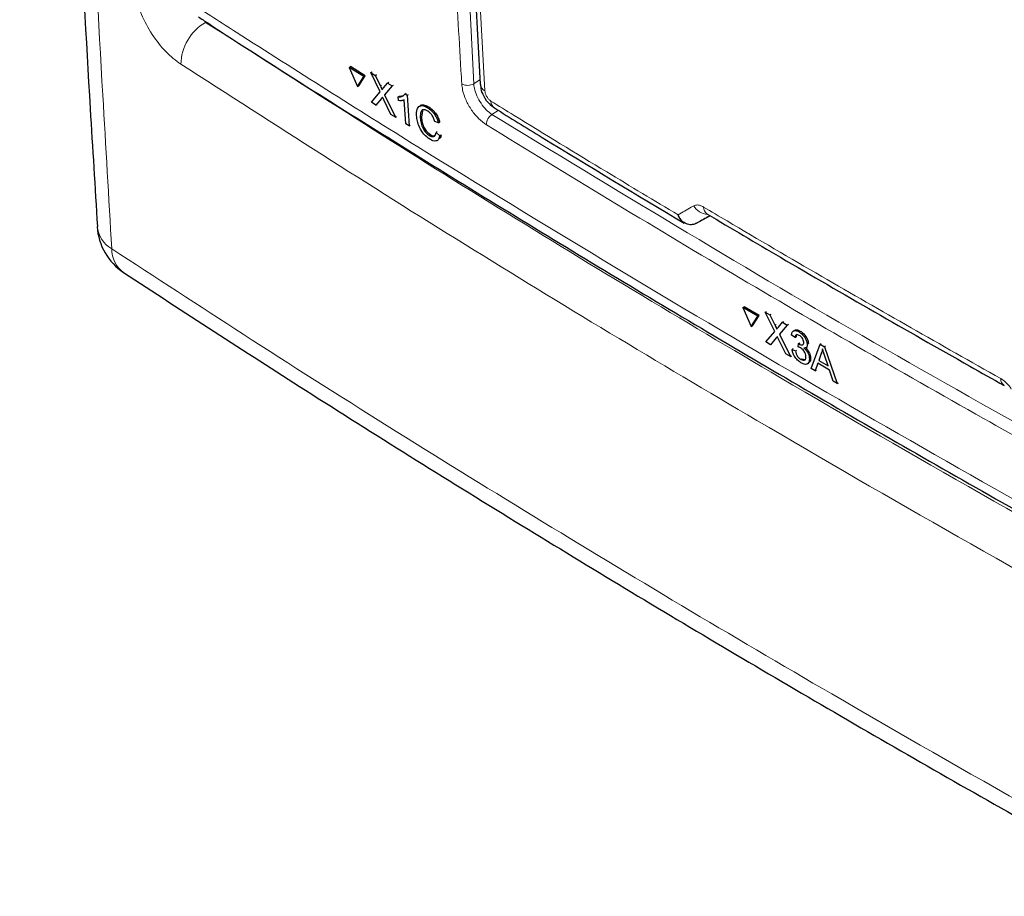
# Paper-space layout 'Blatt4' of a CAD drawing. Header units: millimetres. Extents: x 5 to 418, y 2 to 292.
# Tile 4 of 59: x 77 to 100, y 123 to 143. Entities that reach past the tile are written whole.
import ezdxf

# ---------------------------------------------------------------- set-up
doc = ezdxf.new("R2010")
doc.units = ezdxf.units.MM

psp = doc.layouts.new('Blatt4')

# ---------------------------------------------------------------- linework, layer by layer
at = {"color": 7, "linetype": 'Continuous', "lineweight": 18}
for p, q in [((87.1, 156.009), (87.817, 141.842)), ((85.604, 141.788), (85.632, 141.805)), ((87.817, 141.842), (87.966, 141.94)), ((85.63, 141.491), (85.658, 141.508)), ((88.397, 141.21), (88.249, 141.112)), ((94.963, 136.11), (94.991, 136.128)), ((94.989, 135.813), (95.017, 135.831))]:
    psp.add_line(p, q, dxfattribs=at)
at = {"color": 7, "linetype": 'Continuous', "lineweight": 25}
for p, q in [((87.219, 155.541), (87.972, 141.827)), ((84.865, 142.229), (84.895, 142.247)), ((85.21, 142.013), (84.865, 142.229)), ((84.865, 142.229), (85.059, 141.774)), ((85.24, 142.031), (84.895, 142.247)), ((85.059, 141.774), (85.21, 142.013)), ((85.088, 141.792), (85.24, 142.031)), ((85.21, 142.013), (85.24, 142.031)), ((85.377, 142.106), (85.407, 142.124)), ((85.597, 141.647), (85.377, 142.106)), ((85.377, 142.106), (85.483, 142.04)), ((85.407, 142.124), (85.411, 142.121)), ((85.483, 142.04), (85.512, 142.057)), ((85.483, 142.04), (85.604, 141.788)), ((85.059, 141.774), (85.088, 141.792)), ((85.677, 141.742), (85.774, 141.858)), ((85.882, 141.791), (85.704, 141.579)), ((85.774, 141.858), (85.802, 141.875)), ((85.774, 141.858), (85.882, 141.791)), ((85.882, 141.791), (85.91, 141.808)), ((85.39, 141.401), (85.597, 141.647)), ((85.63, 141.491), (85.497, 141.334)), ((85.704, 141.579), (85.732, 141.596)), ((85.704, 141.579), (85.958, 141.045)), ((86.025, 141.527), (86.053, 141.544)), ((86.03, 141.441), (86.025, 141.527)), ((86.054, 141.545), (86.145, 141.561)), ((86.187, 141.6), (86.215, 141.617)), ((86.187, 141.6), (86.238, 141.568)), ((86.238, 141.568), (86.266, 141.585)), ((86.238, 141.568), (86.283, 140.843)), ((85.497, 141.334), (85.39, 141.401)), ((85.497, 141.334), (85.526, 141.351)), ((85.852, 141.112), (85.684, 141.463)), ((86.203, 140.893), (86.168, 141.458)), ((86.725, 141.272), (86.754, 141.29)), ((85.958, 141.045), (85.852, 141.112)), ((85.958, 141.045), (85.986, 141.062)), ((86.548, 141.031), (86.577, 141.048)), ((86.599, 141.201), (86.578, 141.049)), ((86.283, 140.843), (86.203, 140.893)), ((86.283, 140.843), (86.311, 140.86)), ((86.979, 140.911), (86.892, 140.944)), ((86.979, 140.911), (87.008, 140.929)), ((86.76, 140.616), (86.788, 140.633)), ((86.924, 140.688), (86.953, 140.706)), ((86.924, 140.688), (87.013, 140.609)), ((87.013, 140.609), (87.042, 140.627)), ((93.085, 138.529), (93.418, 138.711)), ((93.345, 138.755), (93.346, 138.754)), ((93.085, 138.529), (93.076, 138.524)), ((94.198, 136.535), (94.226, 136.554)), ((94.198, 136.535), (94.397, 136.084)), ((94.555, 136.327), (94.198, 136.535)), ((94.584, 136.345), (94.226, 136.554)), ((94.426, 136.103), (94.584, 136.345)), ((94.555, 136.327), (94.584, 136.345)), ((94.729, 136.423), (94.758, 136.441)), ((94.955, 135.968), (94.729, 136.423)), ((94.729, 136.423), (94.839, 136.359)), ((94.839, 136.359), (94.867, 136.377)), ((94.839, 136.359), (94.963, 136.11)), ((94.397, 136.084), (94.555, 136.327)), ((95.039, 136.065), (95.14, 136.183)), ((95.252, 136.118), (95.066, 135.902)), ((95.14, 136.183), (95.168, 136.201)), ((95.14, 136.183), (95.252, 136.118)), ((95.252, 136.118), (95.279, 136.136)), ((94.397, 136.084), (94.426, 136.103)), ((94.739, 135.718), (94.955, 135.968)), ((95.066, 135.902), (95.094, 135.92)), ((95.066, 135.902), (95.329, 135.374)), ((95.434, 135.824), (95.351, 135.881)), ((95.422, 135.993), (95.392, 135.973)), ((95.529, 135.957), (95.556, 135.974)), ((94.851, 135.653), (94.739, 135.718)), ((94.989, 135.813), (94.851, 135.653)), ((94.851, 135.653), (94.879, 135.671)), ((95.219, 135.438), (95.046, 135.786)), ((95.434, 135.824), (95.462, 135.842)), ((95.511, 135.6), (95.514, 135.678)), ((95.514, 135.678), (95.541, 135.696)), ((95.526, 135.67), (95.553, 135.688)), ((95.724, 135.665), (95.751, 135.683)), ((95.817, 135.089), (96.031, 135.664)), ((96.031, 135.664), (96.058, 135.682)), ((96.031, 135.664), (96.134, 135.604)), ((95.329, 135.374), (95.219, 135.438)), ((95.363, 135.542), (95.39, 135.56)), ((95.363, 135.542), (95.445, 135.503)), ((95.445, 135.503), (95.472, 135.521)), ((95.69, 135.581), (95.721, 135.601)), ((96.051, 135.443), (95.997, 135.281)), ((96.051, 135.443), (96.079, 135.46)), ((96.134, 135.604), (96.161, 135.622)), ((96.134, 135.604), (96.434, 134.73)), ((95.329, 135.374), (95.356, 135.392)), ((95.574, 135.303), (95.602, 135.32)), ((95.728, 135.199), (95.758, 135.219)), ((95.776, 135.324), (95.804, 135.341)), ((95.974, 135.213), (95.914, 135.033)), ((96.25, 135.052), (95.974, 135.213)), ((95.997, 135.281), (96.024, 135.298)), ((95.997, 135.281), (96.218, 135.152)), ((96.218, 135.152), (96.143, 135.379)), ((95.914, 135.033), (95.817, 135.089)), ((95.914, 135.033), (95.941, 135.051)), ((96.337, 134.786), (96.25, 135.052)), ((96.434, 134.73), (96.337, 134.786)), ((96.434, 134.73), (96.463, 134.748))]:
    psp.add_line(p, q, dxfattribs=at)
at = {"color": 7, "linetype": 'Continuous', "lineweight": 18, "flags": 128}
psp.add_lwpolyline([(87.327, 155.385), (87.361, 154.754), (87.5, 152.229), (88.079, 141.671)], dxfattribs=at)
at = {"color": 7, "linetype": 'Continuous', "lineweight": 18}
for centre, radius, start, end in [((82.033, 142.287), 1.16, 119.6115, 179.2889), ((87.669, 142.092), 0.29, 241.8654, 300.6211), ((88.173, 141.851), 0.202, 186.7627, 242.4398), ((88.419, 141.424), 0.195, 178.7918, 234.4647), ((88.414, 140.864), 0.298, 123.6038, 179.3326), ((93.388, 139.15), 0.409, 209.8641, 265.9262), ((93.456, 138.912), 0.192, 178.4114, 235.0292), ((79.576, 138.528), 0.693, 186.0163, 240.4164), ((79.926, 137.922), 0.692, 179.7022, 233.6338), ((100.502, 134.84), 0.189, 177.8387, 236.1943)]:
    psp.add_arc(centre, radius, start, end, dxfattribs=at)
at = {"color": 7, "linetype": 'Continuous', "lineweight": 25}
psp.add_arc((80.285, 138.534), 1.4, 183.4417, 236.6574, dxfattribs=at)
at = {"color": 7, "linetype": 'Continuous', "lineweight": 18}
psp.add_ellipse((362.289, 286.833), major_axis=(354.058, 199.422), ratio=0.010893, start_param=2.427244, end_param=2.428475, dxfattribs=at)
at = {"color": 7, "linetype": 'Continuous', "lineweight": 25}
for points, knots in [([(77.05, 185.224), (77.076, 183.895), (77.162, 179.326), (77.38, 171.375), (77.728, 161.39), (78.178, 151.289), (78.572, 143.646), (78.836, 139.386), (78.894, 138.455)], [0, 0, 0, 0, 0.084172, 0.289429, 0.506085, 0.722738, 0.939395, 1, 1, 1, 1]), ([(81.287, 143.427), (81.362, 143.379), (82.984, 142.313), (86.239, 140.273), (91.057, 137.312), (95.969, 134.407), (100.958, 131.551), (106.036, 128.747), (110.384, 126.411), (113.073, 125.028), (114.009, 124.547)], [0, 0, 0, 0, 0.007316, 0.159791, 0.31208, 0.464128, 0.615833, 0.767297, 0.919011, 1, 1, 1, 1]), ([(85.604, 141.788), (85.611, 141.771), (85.622, 141.748), (85.636, 141.718), (85.639, 141.705), (85.64, 141.699)], [0, 0, 0, 0, 0.561277, 0.781763, 1, 1, 1, 1]), ([(85.64, 141.699), (85.647, 141.707), (85.659, 141.721), (85.671, 141.736), (85.677, 141.742)], [0, 0, 0, 0, 0.5599999, 1, 1, 1, 1]), ([(87.979, 141.826), (87.98, 141.794), (87.982, 141.698), (88.052, 141.534), (88.162, 141.367), (88.268, 141.299), (88.31, 141.272)], [0, 0, 0, 0, 0.14525, 0.435418, 0.773588, 1, 1, 1, 1]), ([(85.656, 141.522), (85.651, 141.517), (85.642, 141.506), (85.633, 141.496), (85.63, 141.491)], [0, 0, 0, 0, 0.560002, 1, 1, 1, 1]), ([(85.684, 141.463), (85.679, 141.474), (85.67, 141.494), (85.66, 141.514), (85.656, 141.522)], [0, 0, 0, 0, 0.56, 1, 1, 1, 1]), ([(86.025, 141.527), (86.062, 141.528), (86.129, 141.53), (86.169, 141.579), (86.187, 141.6)], [0, 0, 0, 0, 0.560427, 1, 1, 1, 1]), ([(86.168, 141.458), (86.145, 141.449), (86.103, 141.434), (86.053, 141.439), (86.03, 141.441)], [0, 0, 0, 0, 0.559686, 1, 1, 1, 1]), ([(86.46, 141.086), (86.46, 141.136), (86.461, 141.236), (86.522, 141.321), (86.62, 141.327), (86.69, 141.291), (86.725, 141.272)], [0, 0, 0, 0, 0.280492, 0.55957, 0.779615, 1, 1, 1, 1]), ([(86.536, 141.291), (86.545, 141.306), (86.568, 141.346), (86.651, 141.343), (86.72, 141.308), (86.755, 141.29)], [0, 0, 0, 0, 0.222773, 0.611088, 1, 1, 1, 1]), ([(86.725, 141.272), (86.756, 141.251), (86.818, 141.207), (86.896, 141.108), (86.95, 141.005), (86.97, 140.942), (86.979, 140.911)], [0, 0, 0, 0, 0.280081, 0.559449, 0.779549, 1, 1, 1, 1]), ([(86.755, 141.29), (86.785, 141.268), (86.847, 141.225), (86.925, 141.126), (86.98, 141.023), (86.999, 140.96), (87.008, 140.929)], [0, 0, 0, 0, 0.280081, 0.559449, 0.779549, 1, 1, 1, 1]), ([(88.306, 141.266), (88.683, 141.033), (90.17, 140.116), (91.68, 139.21), (92.807, 138.534)], [0, 0, 0, 0, 0.253249, 1, 1, 1, 1]), ([(86.773, 140.527), (86.726, 140.561), (86.632, 140.627), (86.527, 140.799), (86.476, 140.955), (86.465, 141.042), (86.46, 141.086)], [0, 0, 0, 0, 0.2799551, 0.5580876, 0.7789116, 1, 1, 1, 1]), ([(86.726, 141.191), (86.704, 141.203), (86.66, 141.227), (86.604, 141.225), (86.549, 141.174), (86.549, 141.09), (86.548, 141.031)], [0, 0, 0, 0, 0.187223, 0.373906, 0.560736, 1, 1, 1, 1]), ([(86.548, 141.031), (86.552, 140.991), (86.561, 140.911), (86.604, 140.784), (86.68, 140.676), (86.733, 140.636), (86.76, 140.616)], [0, 0, 0, 0, 0.281245, 0.560716, 0.780138, 1, 1, 1, 1]), ([(86.578, 141.049), (86.582, 141.009), (86.59, 140.929), (86.633, 140.802), (86.709, 140.694), (86.762, 140.654), (86.789, 140.634)], [0, 0, 0, 0, 0.281245, 0.560716, 0.780138, 1, 1, 1, 1]), ([(86.892, 140.944), (86.884, 140.971), (86.868, 141.025), (86.826, 141.101), (86.775, 141.158), (86.743, 141.18), (86.726, 141.191)], [0, 0, 0, 0, 0.280553, 0.559739, 0.779654, 1, 1, 1, 1]), ([(86.76, 140.616), (86.783, 140.604), (86.831, 140.579), (86.9, 140.595), (86.915, 140.653), (86.924, 140.688)], [0, 0, 0, 0, 0.280711, 0.560905, 1, 1, 1, 1]), ([(87.013, 140.609), (87.005, 140.579), (86.989, 140.518), (86.928, 140.478), (86.851, 140.484), (86.799, 140.513), (86.773, 140.527)], [0, 0, 0, 0, 0.280256, 0.559546, 0.779589, 1, 1, 1, 1]), ([(86.789, 140.634), (86.814, 140.62), (86.849, 140.599), (86.875, 140.608), (86.883, 140.611)], [0, 0, 0, 0, 0.692443, 1, 1, 1, 1]), ([(87.042, 140.627), (87.037, 140.593), (87.031, 140.556), (87.009, 140.542), (87.007, 140.541)], [0, 0, 0, 0, 0.942519, 1, 1, 1, 1]), ([(93.076, 138.524), (93.068, 138.52), (93.026, 138.501), (92.941, 138.488), (92.826, 138.523), (92.739, 138.599), (92.693, 138.67), (92.673, 138.71), (92.667, 138.725), (92.664, 138.732), (92.664, 138.733)], [0, 0, 0, 0, 0.050098, 0.27415, 0.515159, 0.765666, 0.911881, 0.965579, 0.995274, 1, 1, 1, 1]), ([(92.807, 138.534), (92.806, 138.534), (92.769, 138.545), (92.725, 138.603), (92.686, 138.67), (92.671, 138.71), (92.666, 138.726), (92.664, 138.732), (92.664, 138.733)], [0, 0, 0, 0, 0.007753, 0.520425, 0.819667, 0.929558, 0.99033, 1, 1, 1, 1]), ([(93.346, 138.754), (93.926, 138.411), (95.981, 137.196), (98.337, 135.843), (100.122, 134.838), (100.396, 134.684)], [0, 0, 0, 0, 0.250003, 0.885128, 1, 1, 1, 1]), ([(79.515, 137.363), (80.946, 136.432), (83.999, 134.443), (88.735, 131.485), (93.704, 128.484), (98.715, 125.563), (103.815, 122.692), (108.982, 119.886), (113.051, 117.745), (115.394, 116.55), (115.982, 116.25)], [0, 0, 0, 0, 0.125337, 0.267448, 0.405124, 0.542904, 0.680747, 0.818531, 0.954495, 1, 1, 1, 1]), ([(94.963, 136.11), (94.971, 136.093), (94.982, 136.07), (94.996, 136.04), (94.999, 136.027), (95.001, 136.021)], [0, 0, 0, 0, 0.561277, 0.781763, 1, 1, 1, 1]), ([(95.001, 136.021), (95.008, 136.029), (95.021, 136.044), (95.033, 136.059), (95.039, 136.065)], [0, 0, 0, 0, 0.56, 1, 1, 1, 1]), ([(95.351, 135.881), (95.355, 135.906), (95.365, 135.955), (95.41, 135.989), (95.468, 135.988), (95.509, 135.967), (95.529, 135.957)], [0, 0, 0, 0, 0.280253, 0.559523, 0.779592, 1, 1, 1, 1]), ([(95.427, 135.989), (95.432, 135.994), (95.449, 136.01), (95.497, 136.005), (95.537, 135.985), (95.557, 135.975)], [0, 0, 0, 0, 0.2012, 0.600294, 1, 1, 1, 1]), ([(95.536, 135.872), (95.521, 135.879), (95.491, 135.894), (95.457, 135.886), (95.439, 135.859), (95.436, 135.835), (95.434, 135.824)], [0, 0, 0, 0, 0.280001, 0.559131, 0.77932, 1, 1, 1, 1]), ([(95.489, 135.9), (95.488, 135.9), (95.477, 135.898), (95.468, 135.876), (95.464, 135.853), (95.462, 135.842)], [0, 0, 0, 0, 0.054992, 0.52697, 1, 1, 1, 1]), ([(95.529, 135.957), (95.555, 135.939), (95.606, 135.903), (95.671, 135.822), (95.713, 135.737), (95.72, 135.689), (95.724, 135.665)], [0, 0, 0, 0, 0.2801842, 0.5598553, 0.7799999, 1, 1, 1, 1]), ([(95.557, 135.975), (95.583, 135.957), (95.635, 135.922), (95.7, 135.841), (95.741, 135.756), (95.749, 135.708), (95.752, 135.684)], [0, 0, 0, 0, 0.280184, 0.559855, 0.78, 1, 1, 1, 1]), ([(95.016, 135.845), (95.011, 135.839), (95.002, 135.828), (94.993, 135.818), (94.989, 135.813)], [0, 0, 0, 0, 0.560002, 1, 1, 1, 1]), ([(95.046, 135.786), (95.04, 135.797), (95.03, 135.817), (95.021, 135.836), (95.016, 135.845)], [0, 0, 0, 0, 0.56, 1, 1, 1, 1]), ([(95.514, 135.678), (95.517, 135.677), (95.521, 135.674), (95.525, 135.671), (95.526, 135.67)], [0, 0, 0, 0, 0.560003, 1, 1, 1, 1]), ([(95.526, 135.67), (95.543, 135.662), (95.575, 135.647), (95.616, 135.645), (95.641, 135.669), (95.641, 135.697), (95.641, 135.711)], [0, 0, 0, 0, 0.28068, 0.560951, 0.780057, 1, 1, 1, 1]), ([(95.641, 135.711), (95.639, 135.728), (95.633, 135.761), (95.604, 135.812), (95.57, 135.85), (95.548, 135.864), (95.536, 135.872)], [0, 0, 0, 0, 0.27946, 0.558952, 0.779255, 1, 1, 1, 1]), ([(95.724, 135.665), (95.723, 135.649), (95.723, 135.616), (95.698, 135.577), (95.665, 135.575), (95.644, 135.573)], [0, 0, 0, 0, 0.280496, 0.561003, 1, 1, 1, 1]), ([(95.576, 135.221), (95.548, 135.24), (95.491, 135.279), (95.423, 135.37), (95.378, 135.463), (95.368, 135.516), (95.363, 135.542)], [0, 0, 0, 0, 0.279911, 0.559249, 0.779476, 1, 1, 1, 1]), ([(95.445, 135.503), (95.451, 135.482), (95.461, 135.44), (95.491, 135.377), (95.533, 135.329), (95.561, 135.312), (95.574, 135.303)], [0, 0, 0, 0, 0.280881, 0.560073, 0.779653, 1, 1, 1, 1]), ([(95.564, 135.578), (95.554, 135.583), (95.536, 135.592), (95.518, 135.597), (95.511, 135.6)], [0, 0, 0, 0, 0.559772, 1, 1, 1, 1]), ([(95.693, 135.373), (95.69, 135.394), (95.684, 135.436), (95.649, 135.501), (95.606, 135.55), (95.578, 135.569), (95.564, 135.578)], [0, 0, 0, 0, 0.2797467, 0.5591709, 0.7794436, 1, 1, 1, 1]), ([(95.644, 135.573), (95.664, 135.555), (95.704, 135.517), (95.747, 135.446), (95.771, 135.379), (95.774, 135.342), (95.776, 135.324)], [0, 0, 0, 0, 0.2798072, 0.5591854, 0.7794082, 1, 1, 1, 1]), ([(95.696, 135.568), (95.708, 135.556), (95.739, 135.526), (95.775, 135.464), (95.799, 135.397), (95.803, 135.36), (95.805, 135.342)], [0, 0, 0, 0, 0.18872, 0.503433, 0.751509, 1, 1, 1, 1]), ([(96.087, 135.551), (96.083, 135.528), (96.074, 135.489), (96.058, 135.457), (96.051, 135.443)], [0, 0, 0, 0, 0.559915, 1, 1, 1, 1]), ([(96.143, 135.379), (96.133, 135.411), (96.114, 135.468), (96.095, 135.525), (96.087, 135.551)], [0, 0, 0, 0, 0.560002, 1, 1, 1, 1]), ([(95.574, 135.303), (95.594, 135.293), (95.632, 135.275), (95.672, 135.29), (95.693, 135.324), (95.693, 135.357), (95.693, 135.373)], [0, 0, 0, 0, 0.279883, 0.558993, 0.779319, 1, 1, 1, 1]), ([(95.776, 135.324), (95.775, 135.291), (95.771, 135.227), (95.717, 135.186), (95.649, 135.184), (95.601, 135.209), (95.576, 135.221)], [0, 0, 0, 0, 0.279401, 0.559064, 0.779378, 1, 1, 1, 1]), ([(95.603, 135.321), (95.622, 135.311), (95.657, 135.293), (95.681, 135.306), (95.691, 135.311)], [0, 0, 0, 0, 0.5568282, 1, 1, 1, 1]), ([(95.805, 135.342), (95.804, 135.308), (95.803, 135.252), (95.769, 135.232), (95.756, 135.225)], [0, 0, 0, 0, 0.606083, 1, 1, 1, 1])]:
    psp.add_open_spline(points, degree=3, knots=knots, dxfattribs=at)
at = {"color": 7, "linetype": 'Continuous', "lineweight": 18}
for points, knots in [([(77.394, 184.661), (77.473, 181.037), (77.631, 173.788), (77.993, 162.989), (78.449, 152.243), (78.881, 143.899), (79.162, 139.139), (79.234, 137.926)], [0, 0, 0, 0, 0.230063, 0.460152, 0.690616, 0.921105, 1, 1, 1, 1]), ([(87.532, 141.836), (87.526, 141.941), (87.495, 142.467), (87.367, 144.677), (87.081, 149.671), (86.898, 154.292), (86.783, 157.21)], [0, 0, 0, 0, 0.020653, 0.103267, 0.433722, 1, 1, 1, 1]), ([(80.873, 142.301), (80.752, 142.393), (80.511, 142.577), (80.18, 143.003), (79.922, 143.481), (79.775, 143.921), (79.748, 144.165), (79.738, 144.262)], [0, 0, 0, 0, 0.214727, 0.429404, 0.643776, 0.857959, 1, 1, 1, 1]), ([(81.12, 143.747), (81.475, 143.519), (83.249, 142.376), (87.919, 139.43), (95.3, 134.989), (104.404, 129.818), (110.702, 126.508), (113.833, 124.863)], [0, 0, 0, 0, 0.034566, 0.172836, 0.449402, 0.726264, 1, 1, 1, 1]), ([(81.46, 143.296), (83.687, 141.868), (88.142, 139.011), (95.871, 134.369), (104.631, 129.37), (111.291, 125.891), (114.621, 124.152)], [0, 0, 0, 0, 0.212593, 0.425319, 0.712659, 1, 1, 1, 1]), ([(114.101, 123.119), (110.764, 124.862), (104.09, 128.348), (95.314, 133.356), (87.57, 138.007), (83.106, 140.869), (80.873, 142.301)], [0, 0, 0, 0, 0.287342, 0.574681, 0.787274, 1, 1, 1, 1]), ([(88.116, 140.867), (88.054, 140.912), (87.93, 141.002), (87.759, 141.213), (87.626, 141.45), (87.551, 141.667), (87.537, 141.788), (87.532, 141.836)], [0, 0, 0, 0, 0.214922, 0.429826, 0.644764, 0.859729, 1, 1, 1, 1]), ([(87.817, 141.842), (87.82, 141.806), (87.83, 141.715), (87.886, 141.551), (87.984, 141.373), (88.11, 141.214), (88.203, 141.146), (88.249, 141.112)], [0, 0, 0, 0, 0.140294, 0.355296, 0.57025, 0.785134, 1, 1, 1, 1]), ([(88.079, 141.671), (88.082, 141.653), (88.087, 141.615), (88.113, 141.553), (88.15, 141.496), (88.189, 141.453), (88.214, 141.436), (88.225, 141.429)], [0, 0, 0, 0, 0.2147505, 0.4295793, 0.6438148, 0.8575512, 1, 1, 1, 1]), ([(88.225, 141.429), (88.407, 141.316), (89.317, 140.754), (90.792, 139.853), (92.098, 139.071), (92.664, 138.733)], [0, 0, 0, 0, 0.124102, 0.620516, 1, 1, 1, 1]), ([(88.249, 141.112), (91.151, 139.348), (96.958, 135.817), (103.049, 132.479), (106.096, 130.809)], [0, 0, 0, 0, 0.499744, 1, 1, 1, 1]), ([(105.972, 130.559), (105.875, 130.611), (105.389, 130.873), (103.352, 131.977), (99.41, 134.163), (93.921, 137.324), (90.051, 139.686), (88.116, 140.867)], [0, 0, 0, 0, 0.015838, 0.079188, 0.332598, 0.666223, 1, 1, 1, 1]), ([(92.664, 138.733), (92.766, 138.792), (92.889, 138.863), (93.012, 138.934), (93.033, 138.946)], [0, 0, 0, 0, 0.830622, 1, 1, 1, 1]), ([(93.033, 138.946), (93.061, 138.956), (93.116, 138.976), (93.202, 138.951), (93.251, 138.924), (93.264, 138.917)], [0, 0, 0, 0, 0.4289712, 0.8581067, 1, 1, 1, 1]), ([(93.264, 138.917), (93.45, 138.807), (94.38, 138.255), (96.711, 136.889), (98.893, 135.652), (100.313, 134.847)], [0, 0, 0, 0, 0.0802422, 0.4012143, 1, 1, 1, 1]), ([(79.234, 137.926), (80.27, 137.249), (83.547, 135.108), (89.203, 131.57), (97.058, 126.885), (105.853, 121.939), (112.42, 118.48), (115.695, 116.81), (115.695, 116.81)], [0, 0, 0, 0, 0.090904, 0.287602, 0.484428, 0.746618, 1, 1, 1, 1, 1]), ([(100.313, 134.847), (100.352, 134.821), (100.43, 134.77), (100.513, 134.674), (100.553, 134.614), (100.563, 134.599)], [0, 0, 0, 0, 0.428233, 0.856338, 1, 1, 1, 1])]:
    psp.add_open_spline(points, degree=3, knots=knots, dxfattribs=at)

doc.saveas('drawing.dxf')
